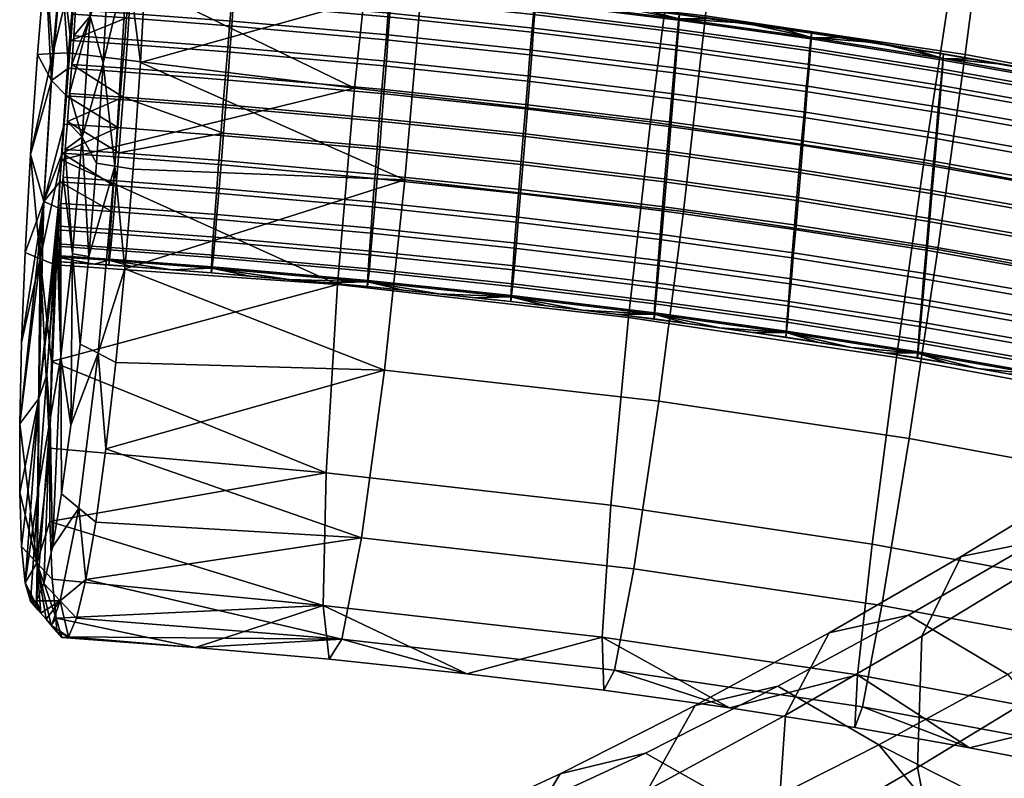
# Model space of a CAD drawing. Extents: x -475 to 520, y -69 to 100.
# Tile 30 of 256: x -314 to -285, y 7 to 29. Entities that reach past the tile are written whole.
import ezdxf

# ---------------------------------------------------------------- set-up
doc = ezdxf.new("R2010")
doc.units = 0
doc.layers.add('SC131', color=18, linetype='CONTINUOUS')

msp = doc.modelspace()

# ---------------------------------------------------------------- meshes
at = {"layer": 'SC131'}
mesh = msp.add_polyface(dxfattribs=at)
corners = [(-303.732, 27.294, 1.202), (-311.863, 31.246, 2.538), (-303.135, 32.859, 2.749), (-312.105, 28.326, 1.937), (-311.596, 33.994, 3.687), (-312.32, 25.193, 1.923), (-311.303, 36.53, 5.397), (-311.006, 38.679, 7.574), (-302.468, 37.771, 6.611), (-310.715, 40.345, 10.122), (-301.887, 40.739, 12.118), (-310.442, 41.478, 12.951), (-310.211, 42.012, 15.746), (-305.766, 41.705, 18.22), (-310.013, 42.024, 18.595), (-301.344, 39.749, 23.465), (-301.512, 41.323, 17.881), (-305.766, 41.705, 18.22), (-310.012, 42.021, 18.621), (-309.844, 41.448, 21.619), (-310.013, 42.024, 18.595), (-309.726, 40.298, 24.449), (-309.665, 38.611, 27.002), (-301.424, 35.869, 28.409), (-309.717, 33.923, 30.886), (-301.763, 30.358, 31.413), (-309.662, 36.457, 29.178), (-309.829, 31.105, 32.067), (-302.257, 24.604, 32.03), (-309.996, 28.039, 32.679), (-307.585, 26.73, 12.501), (-307.649, 25.909, 12.508), (-303.07, 25.504, 12.142), (-303.005, 26.324, 12.135), (-307.52, 27.539, 12.644), (-302.939, 27.132, 12.277), (-307.454, 28.352, 12.955), (-302.872, 27.944, 12.587), (-307.39, 29.118, 13.439), (-302.808, 28.709, 13.07), (-307.332, 29.783, 14.081), (-302.75, 29.375, 13.711), (-307.285, 30.303, 14.846), (-302.702, 29.894, 14.475), (-307.25, 30.649, 15.682), (-302.668, 30.241, 15.31), (-307.23, 30.818, 16.535), (-302.648, 30.411, 16.163), (-310.598, 26.956, 12.766), (-310.661, 26.135, 12.773), (-312.23, 26.24, 12.918), (-312.167, 27.062, 12.911), (-312.293, 25.386, 13.089), (-310.534, 27.766, 12.909), (-312.104, 27.872, 13.054), (-310.725, 25.28, 12.944), (-310.469, 28.579, 13.22), (-310.347, 30.012, 14.348), (-310.405, 29.346, 13.705), (-310.3, 30.531, 15.113), (-312.039, 28.686, 13.365), (-311.975, 29.452, 13.85), (-311.918, 30.118, 14.493), (-311.87, 30.637, 15.259), (-310.265, 30.877, 15.95), (-311.836, 30.984, 16.097), (-310.245, 31.045, 16.803), (-311.814, 31.152, 16.95), (-303.786, 30.527, 17.072), (-304.931, 30.631, 17.163), (-308.368, 30.914, 17.455), (-309.514, 31, 17.557), (-310.66, 31.081, 17.662), (-306.076, 30.73, 17.258), (-307.222, 30.825, 17.355), (-311.806, 31.157, 17.769)]
mesh.append_faces([[corners[k] for k in face] for face in [(0, 1, 2, 2), (3, 1, 0, 0), (4, 2, 1, 1), (0, 5, 3, 3), (4, 6, 2, 2), (7, 8, 6, 6), (8, 7, 9, 9), (10, 8, 9, 9), (10, 11, 12, 12), (11, 10, 9, 9), (10, 12, 13, 13), (12, 14, 13, 13), (2, 6, 8, 8), (15, 16, 17, 17), (18, 19, 17, 17), (17, 20, 18, 18), (15, 17, 19, 19), (15, 21, 22, 22), (21, 15, 19, 19), (22, 23, 15, 15), (23, 24, 25, 25), (23, 26, 24, 24), (26, 23, 22, 22), (25, 24, 27, 27), (28, 25, 29, 29), (29, 25, 27, 27), (30, 31, 32, 33), (34, 30, 33, 35), (36, 34, 35, 37), (38, 36, 37, 39), (40, 38, 39, 41), (42, 40, 41, 43), (44, 42, 43, 45), (46, 44, 45, 47), (48, 49, 31, 30), (50, 49, 51, 51), (50, 52, 49, 49), (49, 48, 51, 51), (53, 54, 51, 48), (52, 55, 49, 49), (48, 30, 34, 53), (36, 56, 53, 34), (40, 57, 58, 38), (58, 56, 36, 38), (59, 57, 40, 42), (56, 60, 54, 53), (58, 60, 56, 56), (58, 61, 60, 60), (61, 58, 57, 62), (63, 57, 59, 59), (57, 63, 62, 62), (64, 65, 63, 59), (59, 42, 44, 64), (64, 44, 46, 66), (66, 67, 65, 64), (47, 68, 69, 46), (46, 70, 71, 66), (66, 72, 67, 67), (46, 73, 74, 74), (73, 46, 69, 69), (67, 72, 75, 75), (72, 66, 71, 71), (70, 46, 74, 74)]])
mesh = msp.add_polyface(dxfattribs=at)
corners = [(-310.66, 31.081, 17.662), (-309.514, 31, 17.557), (-310.237, 30.909, 18.43), (-308.368, 30.914, 17.455), (-307.226, 30.683, 18.163), (-307.372, 28.49, 20.937), (-310.38, 28.716, 21.202), (-310.326, 29.48, 20.679), (-307.317, 29.254, 20.413), (-307.434, 27.654, 21.288), (-310.44, 27.88, 21.553), (-307.499, 26.8, 21.459), (-310.505, 27.026, 21.724), (-310.19, 41.867, 18.618), (-309.844, 41.448, 21.619), (-310.012, 42.021, 18.621), (-310.275, 39.895, 24.254), (-309.726, 40.298, 24.449), (-310.369, 41.712, 18.615), (-310.547, 41.558, 18.612), (-309.665, 38.611, 27.002), (-309.662, 36.457, 29.178), (-310.379, 30.999, 31.636), (-309.829, 31.105, 32.067), (-309.717, 33.923, 30.886), (-309.996, 28.039, 32.679), (-310.75, 25.003, 32.217), (-310.211, 24.915, 32.665), (-310.726, 41.403, 18.609), (-310.929, 40.563, 21.409), (-310.823, 39.492, 24.059), (-310.769, 37.917, 26.452), (-310.769, 35.904, 28.493), (-310.823, 33.531, 30.096), (-310.211, 42.012, 15.746), (-310.442, 41.478, 12.951), (-310.959, 41.028, 13.126), (-310.192, 41.869, 18.592), (-310.013, 42.024, 18.595), (-310.37, 41.715, 18.589), (-310.549, 41.56, 18.586), (-310.548, 41.559, 18.599), (-310.816, 41.327, 18.595), (-310.815, 41.327, 18.602), (-310.548, 41.558, 18.606), (-310.28, 41.791, 18.604), (-310.28, 41.79, 18.61), (-310.548, 41.559, 18.593), (-310.816, 41.328, 18.589), (-310.281, 41.791, 18.597), (-310.726, 41.403, 18.609), (-310.547, 41.558, 18.612), (-310.369, 41.712, 18.615), (-310.19, 41.867, 18.618), (-310.012, 42.021, 18.621), (-310.549, 41.56, 18.586), (-310.727, 41.406, 18.584), (-310.37, 41.715, 18.589), (-310.013, 42.024, 18.595), (-310.192, 41.869, 18.592)]
mesh.append_faces([[corners[k] for k in face] for face in [(0, 1, 2, 2), (2, 1, 3, 3), (3, 4, 2, 2), (5, 6, 7, 8), (9, 10, 6, 5), (9, 11, 12, 10), (13, 14, 15, 15), (16, 17, 14, 14), (13, 18, 14, 14), (16, 14, 18, 18), (19, 16, 18, 18), (16, 20, 17, 17), (16, 21, 20, 20), (16, 22, 21, 21), (23, 24, 22, 22), (25, 23, 22, 22), (24, 21, 22, 22), (26, 27, 25, 22), (28, 16, 19, 19), (16, 28, 29, 29), (30, 16, 29, 29), (31, 32, 16, 16), (31, 16, 30, 30), (33, 22, 32, 32), (22, 16, 32, 32), (34, 35, 36, 36), (34, 37, 38, 38), (34, 39, 37, 37), (36, 39, 34, 34), (39, 36, 40, 40), (41, 42, 43, 44), (45, 41, 44, 46), (47, 48, 42, 41), (49, 47, 41, 45), (43, 50, 51, 44), (44, 51, 52, 52), (46, 52, 53, 53), (54, 46, 53, 53), (44, 52, 46, 46), (45, 46, 54, 54), (47, 55, 56, 48), (55, 47, 49, 57), (58, 49, 45, 45), (49, 59, 57, 57), (49, 58, 59, 59), (54, 58, 45, 45)]])
mesh = msp.add_polyface(dxfattribs=at)
corners = [(-294.348, 31.858, 2.176), (-286.223, 30.642, 1.818), (-287.058, 25.113, 0.285), (-295.062, 26.308, 0.636), (-293.615, 36.761, 6.032), (-285.422, 35.533, 5.669), (-293.042, 39.728, 11.537), (-284.857, 38.5, 11.172), (-303.135, 32.859, 2.749), (-303.732, 27.294, 1.202), (-302.468, 37.771, 6.611), (-301.887, 40.739, 12.118), (-297.127, 40.86, 17.57), (-292.735, 40.321, 17.303), (-288.683, 39.75, 17.098), (-301.512, 41.323, 17.881), (-305.766, 41.705, 18.22), (-292.937, 34.901, 27.847), (-285.136, 33.733, 27.491), (-284.708, 37.563, 22.532), (-292.688, 38.76, 22.894), (-293.456, 29.412, 30.861), (-285.847, 28.275, 30.512), (-294.102, 23.678, 31.488), (-286.653, 22.568, 31.146), (-301.424, 35.869, 28.409), (-301.344, 39.749, 23.465), (-301.763, 30.358, 31.413), (-302.257, 24.604, 32.03), (-292.735, 40.321, 17.303), (-288.683, 39.75, 17.098), (-301.512, 41.323, 17.881), (-297.127, 40.86, 17.57), (-290.578, 26.433, 11.841), (-290.648, 25.624, 11.535), (-286.784, 25.007, 11.385), (-286.713, 25.815, 11.69), (-290.511, 27.196, 12.32), (-286.646, 26.577, 12.168), (-290.452, 27.86, 12.957), (-286.586, 27.242, 12.804), (-290.404, 28.381, 13.718), (-286.538, 27.763, 13.564), (-290.37, 28.73, 14.552), (-286.504, 28.113, 14.397), (-290.352, 28.902, 15.404), (-286.486, 28.286, 15.25), (-294.45, 26.98, 12.035), (-294.519, 26.17, 11.727), (-294.384, 27.743, 12.515), (-294.325, 28.408, 13.154), (-294.278, 28.928, 13.915), (-294.244, 29.277, 14.75), (-294.224, 29.448, 15.602), (-298.727, 26.687, 11.981), (-298.793, 25.881, 11.838), (-294.586, 25.365, 11.586), (-298.659, 27.498, 12.289), (-298.593, 28.263, 12.771), (-298.535, 28.928, 13.411), (-298.487, 29.448, 14.174), (-298.453, 29.795, 15.009), (-298.434, 29.966, 15.861), (-303.005, 26.324, 12.135), (-303.07, 25.504, 12.142), (-298.86, 25.061, 11.846), (-302.939, 27.132, 12.277), (-302.872, 27.944, 12.587), (-302.808, 28.709, 13.07), (-302.75, 29.375, 13.711), (-302.702, 29.894, 14.475), (-302.668, 30.241, 15.31), (-302.648, 30.411, 16.163), (-287.447, 28.456, 16.105), (-288.413, 28.613, 16.142), (-295.27, 29.593, 16.483), (-296.322, 29.725, 16.546), (-291.314, 29.054, 16.271), (-292.282, 29.193, 16.319), (-299.48, 30.091, 16.753), (-300.533, 30.205, 16.827), (-289.38, 28.764, 16.183), (-290.347, 28.911, 16.225), (-293.25, 29.327, 16.369), (-294.219, 29.457, 16.423), (-297.375, 29.851, 16.613), (-298.427, 29.974, 16.681), (-301.587, 30.314, 16.904), (-302.641, 30.418, 16.983), (-303.786, 30.527, 17.072)]
mesh.append_faces([[corners[k] for k in face] for face in [(0, 1, 2, 3), (4, 5, 1, 0), (6, 7, 5, 4), (8, 0, 3, 9), (10, 4, 0, 8), (11, 6, 4, 10), (6, 11, 12, 13), (6, 13, 14, 14), (11, 15, 12, 12), (16, 15, 11, 11), (17, 18, 19, 20), (21, 22, 18, 17), (23, 24, 22, 21), (25, 17, 20, 26), (27, 21, 17, 25), (28, 23, 21, 27), (29, 20, 30, 30), (31, 26, 32, 32), (32, 20, 29, 29), (32, 26, 20, 20), (20, 19, 30, 30), (33, 34, 35, 36), (37, 33, 36, 38), (39, 37, 38, 40), (41, 39, 40, 42), (43, 41, 42, 44), (45, 43, 44, 46), (47, 48, 34, 33), (49, 47, 33, 37), (50, 49, 37, 39), (51, 50, 39, 41), (52, 51, 41, 43), (53, 52, 43, 45), (54, 55, 56, 48), (57, 54, 48, 47), (58, 57, 47, 49), (59, 58, 49, 50), (60, 59, 50, 51), (61, 60, 51, 52), (62, 61, 52, 53), (63, 64, 65, 55), (66, 63, 55, 54), (67, 66, 54, 57), (68, 67, 57, 58), (69, 68, 58, 59), (70, 69, 59, 60), (71, 70, 60, 61), (72, 71, 61, 62), (46, 73, 74, 45), (53, 75, 76, 62), (45, 77, 78, 53), (62, 79, 80, 72), (45, 74, 81, 81), (45, 82, 77, 77), (82, 45, 81, 81), (53, 78, 83, 83), (53, 84, 75, 75), (84, 53, 83, 83), (62, 76, 85, 85), (62, 85, 86, 86), (72, 87, 88, 88), (87, 72, 80, 80), (79, 62, 86, 86), (89, 72, 88, 88)]])
mesh = msp.add_polyface(dxfattribs=at)
corners = [(-278.704, 29.233, 1.66), (-271.741, 27.652, 1.686), (-272.829, 22.183, 0.156), (-279.665, 23.731, 0.13), (-287.058, 25.113, 0.285), (-280.638, 18.058, 0.767), (-287.864, 19.406, 0.918), (-286.223, 30.642, 1.818), (-285.422, 35.533, 5.669), (-277.834, 34.108, 5.507), (-284.857, 38.5, 11.172), (-277.281, 37.075, 11.007), (-280.878, 38.435, 16.833), (-277.13, 37.693, 16.772), (-293.042, 39.728, 11.537), (-288.683, 39.75, 17.098), (-284.626, 39.103, 16.938), (-273.663, 36.938, 16.757), (-279.85, 21.297, 30.986), (-273.631, 19.891, 30.991), (-272.488, 25.521, 30.355), (-278.877, 26.97, 30.349), (-285.136, 33.733, 27.491), (-277.966, 32.387, 27.325), (-277.349, 36.18, 22.365), (-284.708, 37.563, 22.532), (-285.847, 28.275, 30.512), (-286.653, 22.568, 31.146), (-277.13, 37.693, 16.772), (-280.878, 38.435, 16.833), (-273.663, 36.938, 16.757), (-284.626, 39.103, 16.938), (-288.683, 39.75, 17.098), (-276.475, 22.155, 11.087), (-276.548, 21.348, 11.098), (-274.916, 20.969, 11.11), (-274.842, 21.775, 11.098), (-276.402, 22.952, 11.223), (-274.769, 22.57, 11.234), (-276.328, 23.756, 11.524), (-274.695, 23.373, 11.533), (-276.258, 24.517, 11.996), (-274.624, 24.135, 12.005), (-279.821, 22.059, 11.106), (-279.896, 21.217, 11.277), (-276.625, 20.509, 11.27), (-279.748, 22.869, 11.096), (-279.676, 23.667, 11.234), (-279.604, 24.472, 11.536), (-279.535, 25.234, 12.01), (-279.474, 25.899, 12.644), (-276.196, 25.183, 12.629), (-279.425, 26.422, 13.403), (-276.147, 25.707, 13.388), (-279.391, 26.774, 14.236), (-276.114, 26.06, 14.222), (-279.374, 26.948, 15.089), (-276.097, 26.234, 15.076), (-283.367, 22.759, 11.159), (-283.441, 21.914, 11.33), (-283.296, 23.571, 11.149), (-283.225, 24.371, 11.288), (-283.154, 25.178, 11.592), (-283.085, 25.94, 12.068), (-283.025, 26.605, 12.703), (-282.977, 27.127, 13.462), (-282.943, 27.477, 14.296), (-282.925, 27.651, 15.148), (-286.996, 22.544, 11.425), (-287.066, 21.713, 11.775), (-283.513, 21.085, 11.679), (-286.923, 23.391, 11.254), (-286.853, 24.205, 11.245), (-286.784, 25.007, 11.385), (-286.713, 25.815, 11.69), (-286.646, 26.577, 12.168), (-286.586, 27.242, 12.804), (-286.538, 27.763, 13.564), (-286.504, 28.113, 14.397), (-286.486, 28.286, 15.25), (-280.258, 27.141, 15.922), (-281.146, 27.318, 15.935), (-276.914, 26.429, 15.898), (-277.732, 26.61, 15.9), (-283.811, 27.826, 15.991), (-284.701, 27.986, 16.015), (-275.278, 26.057, 15.901), (-276.096, 26.245, 15.898), (-278.552, 26.786, 15.904), (-279.372, 26.958, 15.911), (-282.034, 27.492, 15.951), (-282.922, 27.661, 15.97), (-285.591, 28.143, 16.042), (-286.482, 28.296, 16.071), (-287.447, 28.456, 16.105)]
mesh.append_faces([[corners[k] for k in face] for face in [(0, 1, 2, 3), (4, 3, 5, 6), (7, 0, 3, 4), (8, 9, 0, 7), (10, 11, 9, 8), (11, 10, 12, 13), (10, 14, 15, 16), (11, 13, 17, 17), (10, 16, 12, 12), (18, 19, 20, 21), (22, 23, 24, 25), (26, 21, 23, 22), (27, 18, 21, 26), (24, 28, 29, 29), (24, 30, 28, 28), (25, 31, 32, 32), (25, 24, 29, 29), (29, 31, 25, 25), (33, 34, 35, 36), (37, 33, 36, 38), (39, 37, 38, 40), (41, 39, 40, 42), (43, 44, 45, 34), (46, 43, 34, 33), (47, 46, 33, 37), (48, 47, 37, 39), (49, 48, 39, 41), (50, 49, 41, 51), (52, 50, 51, 53), (54, 52, 53, 55), (56, 54, 55, 57), (58, 59, 44, 43), (60, 58, 43, 46), (61, 60, 46, 47), (62, 61, 47, 48), (63, 62, 48, 49), (64, 63, 49, 50), (65, 64, 50, 52), (66, 65, 52, 54), (67, 66, 54, 56), (68, 69, 70, 59), (71, 68, 59, 58), (72, 71, 58, 60), (73, 72, 60, 61), (74, 73, 61, 62), (75, 74, 62, 63), (76, 75, 63, 64), (77, 76, 64, 65), (78, 77, 65, 66), (79, 78, 66, 67), (56, 80, 81, 67), (57, 82, 83, 56), (67, 84, 85, 79), (57, 86, 87, 87), (82, 57, 87, 87), (56, 88, 89, 89), (80, 56, 89, 89), (88, 56, 83, 83), (67, 90, 91, 91), (67, 91, 84, 84), (79, 85, 92, 92), (79, 93, 94, 94), (93, 79, 92, 92), (90, 67, 81, 81)]])
mesh = msp.add_polyface(dxfattribs=at)
corners = [(-310.66, 31.081, 17.662), (-311.809, 31.014, 18.576), (-311.806, 31.157, 17.769), (-310.237, 30.909, 18.43), (-310.283, 30.12, 20.01), (-311.854, 30.225, 20.155), (-311.825, 30.706, 19.388), (-310.253, 30.601, 19.242), (-310.326, 29.48, 20.679), (-311.896, 29.586, 20.824), (-310.38, 28.716, 21.202), (-311.949, 28.822, 21.347), (-310.44, 27.88, 21.553), (-312.01, 27.986, 21.697), (-310.505, 27.026, 21.724), (-310.631, 25.394, 21.587), (-312.136, 26.31, 21.876), (-312.073, 27.132, 21.869), (-311.087, 28.02, 31.78), (-310.929, 30.893, 31.205), (-311.471, 29.396, 26.465), (-310.823, 33.531, 30.096), (-310.769, 35.904, 28.493), (-311.7, 25.86, 26.837), (-311.328, 35.162, 21.605), (-311.896, 29.586, 20.824), (-311.949, 28.822, 21.347), (-311.809, 31.014, 18.576), (-311.565, 34.47, 18.047), (-311.806, 31.157, 17.769), (-311.825, 30.706, 19.388), (-311.854, 30.225, 20.155), (-312.01, 27.986, 21.697), (-312.073, 27.132, 21.869), (-312.136, 26.31, 21.876), (-311.288, 25.092, 31.768), (-312.832, 23.976, 8.321), (-312.23, 26.24, 12.918), (-312.167, 27.062, 12.911), (-312.603, 27.511, 7.949), (-312.104, 27.872, 13.054), (-313.015, 28.28, 3.02), (-313.216, 25.353, 3.007), (-312.542, 33.574, 4.653), (-312.79, 31.007, 3.581), (-312.311, 30.931, 8.905), (-312.039, 28.686, 13.365), (-311.975, 29.452, 13.85), (-311.97, 33.948, 11.278), (-311.918, 30.118, 14.493), (-311.87, 30.637, 15.259), (-311.66, 35.769, 14.657), (-311.836, 30.984, 16.097), (-311.565, 34.47, 18.047), (-311.814, 31.152, 16.95), (-311.806, 31.157, 17.769), (-310.379, 30.999, 31.636), (-310.823, 33.531, 30.096), (-310.929, 30.893, 31.205), (-311.087, 28.02, 31.78), (-310.75, 25.003, 32.217), (-313.216, 25.353, 3.007), (-313.015, 28.28, 3.02), (-312.56, 28.303, 2.478), (-312.069, 33.784, 4.17), (-311.863, 31.246, 2.538), (-312.79, 31.007, 3.581), (-312.542, 33.574, 4.653), (-312.105, 28.326, 1.937)]
mesh.append_faces([[corners[k] for k in face] for face in [(0, 1, 2, 2), (3, 1, 0, 0), (4, 5, 6, 7), (5, 4, 8, 9), (9, 8, 10, 11), (12, 13, 11, 10), (7, 6, 1, 3), (13, 12, 14, 14), (15, 16, 14, 14), (17, 14, 16, 16), (14, 17, 13, 13), (18, 19, 20, 20), (21, 22, 20, 20), (19, 21, 20, 20), (20, 23, 18, 18), (24, 25, 26, 20), (27, 28, 29, 29), (30, 24, 27, 27), (24, 30, 31, 31), (25, 24, 31, 31), (26, 32, 20, 20), (33, 20, 32, 32), (23, 33, 34, 34), (33, 23, 20, 20), (23, 35, 18, 18), (36, 37, 38, 39), (38, 40, 39, 39), (39, 41, 42, 42), (43, 44, 45, 45), (45, 44, 39, 39), (45, 40, 46, 46), (45, 39, 40, 40), (45, 46, 47, 48), (48, 47, 49, 49), (49, 50, 48, 48), (51, 50, 52, 52), (53, 54, 55, 55), (44, 41, 39, 39), (56, 57, 58, 58), (59, 56, 58, 58), (56, 59, 60, 60), (61, 62, 63, 63), (63, 64, 65, 65), (63, 66, 67, 64), (68, 63, 65, 65), (62, 66, 63, 63)]])
mesh = msp.add_polyface(dxfattribs=at)
corners = [(-294.246, 29.009, 18.047), (-294.225, 29.316, 17.232), (-290.354, 28.771, 17.035), (-290.376, 28.465, 17.85), (-294.281, 28.529, 18.816), (-290.413, 27.985, 18.62), (-294.33, 27.89, 19.486), (-290.464, 27.346, 19.289), (-294.39, 27.127, 20.01), (-290.525, 26.585, 19.813), (-294.457, 26.293, 20.361), (-290.594, 25.752, 20.162), (-298.452, 29.526, 18.305), (-298.433, 29.833, 17.49), (-298.486, 29.045, 19.074), (-298.533, 28.405, 19.744), (-298.591, 27.642, 20.268), (-298.656, 26.806, 20.619), (-298.725, 25.954, 20.79), (-294.527, 25.442, 20.532), (-302.664, 29.969, 18.606), (-302.646, 30.277, 17.791), (-302.696, 29.489, 19.374), (-302.741, 28.849, 20.044), (-302.798, 28.085, 20.568), (-302.861, 27.249, 20.919), (-302.928, 26.395, 21.09), (-307.243, 30.375, 18.976), (-307.226, 30.683, 18.163), (-307.273, 29.894, 19.744), (-307.317, 29.254, 20.413), (-307.372, 28.49, 20.937), (-307.434, 27.654, 21.288), (-307.499, 26.8, 21.459), (-307.563, 25.978, 21.466), (-302.993, 25.575, 21.097), (-294.219, 29.457, 16.423), (-293.25, 29.327, 16.369), (-296.322, 29.725, 16.546), (-295.27, 29.593, 16.483), (-292.282, 29.193, 16.319), (-298.427, 29.974, 16.681), (-297.375, 29.851, 16.613), (-299.48, 30.091, 16.753), (-301.587, 30.314, 16.904), (-300.533, 30.205, 16.827), (-303.786, 30.527, 17.072), (-302.641, 30.418, 16.983), (-306.076, 30.73, 17.258), (-304.931, 30.631, 17.163), (-308.368, 30.914, 17.455), (-307.222, 30.825, 17.355), (-310.237, 30.909, 18.43), (-310.253, 30.601, 19.242), (-310.283, 30.12, 20.01), (-310.326, 29.48, 20.679), (-310.505, 27.026, 21.724)]
mesh.append_faces([[corners[k] for k in face] for face in [(0, 1, 2, 3), (4, 0, 3, 5), (6, 4, 5, 7), (8, 6, 7, 9), (10, 8, 9, 11), (12, 13, 1, 0), (14, 12, 0, 4), (15, 14, 4, 6), (16, 15, 6, 8), (17, 16, 8, 10), (18, 17, 10, 19), (20, 21, 13, 12), (22, 20, 12, 14), (23, 22, 14, 15), (24, 23, 15, 16), (25, 24, 16, 17), (26, 25, 17, 18), (27, 28, 21, 20), (29, 27, 20, 22), (30, 29, 22, 23), (31, 30, 23, 24), (32, 31, 24, 25), (33, 32, 25, 26), (34, 33, 26, 35), (36, 37, 1, 1), (38, 39, 1, 1), (39, 36, 1, 1), (37, 40, 1, 1), (41, 42, 13, 13), (43, 41, 13, 13), (44, 45, 21, 21), (46, 47, 21, 21), (47, 44, 21, 21), (45, 43, 13, 13), (48, 49, 28, 28), (50, 51, 28, 28), (51, 48, 28, 28), (21, 49, 46, 46), (13, 42, 38, 38), (40, 2, 1, 1), (45, 13, 21, 21), (52, 28, 27, 53), (49, 21, 28, 28), (13, 38, 1, 1), (29, 54, 53, 27), (54, 29, 30, 55), (34, 56, 33, 33)]])
mesh = msp.add_polyface(dxfattribs=at)
corners = [(-286.514, 27.85, 17.696), (-286.491, 28.156, 16.881), (-282.932, 27.521, 16.78), (-282.957, 27.215, 17.595), (-286.552, 27.37, 18.465), (-282.997, 26.737, 18.363), (-286.605, 26.733, 19.134), (-283.052, 26.1, 19.031), (-286.669, 25.972, 19.657), (-283.117, 25.341, 19.553), (-286.739, 25.141, 20.006), (-283.189, 24.512, 19.902), (-286.812, 24.294, 20.177), (-283.263, 23.667, 20.073), (-286.882, 23.479, 20.186), (-283.334, 22.855, 20.082), (-286.951, 22.677, 20.046), (-283.405, 22.055, 19.943), (-287.022, 21.87, 19.741), (-283.477, 21.249, 19.64), (-287.09, 21.108, 19.263), (-283.545, 20.487, 19.164), (-287.149, 20.443, 18.627), (-283.605, 19.822, 18.529), (-287.197, 19.922, 17.867), (-283.654, 19.3, 17.769), (-287.231, 19.572, 17.033), (-283.687, 18.949, 16.936), (-287.249, 19.399, 16.181), (-283.705, 18.776, 16.083), (-290.376, 28.465, 17.85), (-290.354, 28.771, 17.035), (-290.413, 27.985, 18.62), (-290.464, 27.346, 19.289), (-290.525, 26.585, 19.813), (-290.594, 25.752, 20.162), (-290.665, 24.902, 20.334), (-290.734, 24.086, 20.342), (-290.803, 23.282, 20.201), (-290.873, 22.473, 19.894), (-290.939, 21.71, 19.415), (-290.999, 21.046, 18.778), (-291.046, 20.525, 18.017), (-291.08, 20.176, 17.183), (-291.099, 20.004, 16.331), (-286.482, 28.296, 16.071), (-285.591, 28.143, 16.042), (-288.413, 28.613, 16.142), (-287.447, 28.456, 16.105), (-284.701, 27.986, 16.015), (-290.347, 28.911, 16.225), (-289.38, 28.764, 16.183), (-292.282, 29.193, 16.319), (-291.314, 29.054, 16.271), (-288.215, 19.548, 15.394), (-289.177, 19.701, 15.43), (-284.593, 18.928, 15.283), (-285.479, 19.086, 15.306), (-283.708, 18.766, 15.262), (-286.366, 19.24, 15.332), (-287.253, 19.39, 15.36), (-290.14, 19.85, 15.469), (-291.104, 19.995, 15.51)]
mesh.append_faces([[corners[k] for k in face] for face in [(0, 1, 2, 3), (4, 0, 3, 5), (6, 4, 5, 7), (8, 6, 7, 9), (10, 8, 9, 11), (12, 10, 11, 13), (14, 12, 13, 15), (16, 14, 15, 17), (18, 16, 17, 19), (20, 18, 19, 21), (22, 20, 21, 23), (24, 22, 23, 25), (26, 24, 25, 27), (28, 26, 27, 29), (30, 31, 1, 0), (32, 30, 0, 4), (33, 32, 4, 6), (34, 33, 6, 8), (35, 34, 8, 10), (36, 35, 10, 12), (37, 36, 12, 14), (38, 37, 14, 16), (39, 38, 16, 18), (40, 39, 18, 20), (41, 40, 20, 22), (42, 41, 22, 24), (43, 42, 24, 26), (44, 43, 26, 28), (45, 46, 1, 1), (47, 48, 1, 1), (48, 45, 1, 1), (46, 49, 1, 1), (50, 51, 31, 31), (52, 53, 31, 31), (53, 50, 31, 31), (51, 47, 31, 31), (49, 2, 1, 1), (31, 47, 1, 1), (28, 54, 55, 44), (29, 56, 57, 28), (29, 58, 56, 56), (28, 57, 59, 59), (28, 60, 54, 54), (60, 28, 59, 59), (44, 55, 61, 61), (62, 44, 61, 61)]])
mesh = msp.add_polyface(dxfattribs=at)
corners = [(-312.643, 17.602, 20.13), (-312.827, 12.791, 21.482), (-312.575, 13.853, 24.125), (-313.221, 12.274, 16.182), (-313.039, 12.286, 18.857), (-312.979, 15.588, 16.461), (-312.333, 19.424, 23.508), (-312.307, 15.414, 26.506), (-312.328, 23.919, 20.936), (-312.385, 23.254, 20.293), (-312.433, 22.734, 19.527), (-312.468, 22.388, 18.689), (-312.738, 18.901, 16.739), (-312.489, 22.22, 17.837), (-312.497, 22.215, 17.017), (-312.975, 18.21, 13.181), (-313.375, 12.81, 13.362), (-312.979, 15.588, 16.461), (-313.48, 13.879, 10.723), (-312.738, 18.901, 16.739), (-312.832, 23.976, 8.321), (-313.48, 19.843, 4.689), (-313.534, 17.47, 6.291), (-313.374, 22.481, 3.581), (-313.534, 15.456, 8.33), (-313.216, 25.353, 3.007), (-312.497, 22.215, 17.017), (-312.494, 22.358, 16.21), (-312.478, 22.666, 15.398), (-312.449, 23.146, 14.631), (-312.407, 23.786, 13.962), (-312.354, 24.549, 13.439), (-312.293, 25.386, 13.089), (-312.603, 27.511, 7.949), (-312.23, 26.24, 12.918), (-311.807, 14.999, 26.781), (-312.307, 15.414, 26.506), (-312.575, 13.853, 24.125), (-312.654, 16.756, 5.446), (-312.65, 14.604, 7.631), (-313.034, 13.4, 10.459), (-312.488, 22.117, 2.54), (-312.599, 19.294, 3.728), (-312.931, 22.299, 3.06), (-312.32, 25.193, 1.923), (-312.56, 28.303, 2.478), (-312.105, 28.326, 1.937), (-313.48, 13.879, 10.723), (-313.534, 15.456, 8.33), (-313.534, 17.47, 6.291), (-313.48, 19.843, 4.689), (-313.374, 22.481, 3.581), (-313.216, 25.353, 3.007)]
mesh.append_faces([[corners[k] for k in face] for face in [(0, 1, 2, 2), (3, 4, 5, 5), (6, 2, 7, 7), (0, 5, 4, 4), (6, 8, 9, 9), (9, 10, 6, 6), (0, 10, 11, 11), (6, 10, 0, 0), (5, 0, 12, 12), (12, 0, 13, 13), (0, 11, 13, 13), (12, 13, 14, 14), (0, 2, 6, 6), (15, 16, 17, 17), (18, 16, 15, 15), (19, 15, 17, 17), (20, 21, 22, 22), (20, 22, 15, 15), (21, 20, 23, 23), (22, 24, 15, 15), (15, 24, 18, 18), (25, 23, 20, 20), (26, 27, 19, 19), (27, 15, 19, 19), (28, 15, 27, 27), (15, 29, 30, 30), (28, 29, 15, 15), (20, 31, 32, 32), (30, 31, 20, 20), (25, 20, 33, 33), (20, 32, 34, 34), (20, 15, 30, 30), (35, 36, 37, 37), (38, 39, 40, 40), (41, 42, 43, 43), (44, 41, 43, 43), (42, 38, 43, 43), (45, 46, 44, 43), (47, 48, 40, 40), (48, 49, 40, 40), (40, 43, 38, 38), (50, 43, 49, 49), (43, 50, 51, 51), (52, 43, 51, 51), (43, 52, 45, 45), (40, 49, 43, 43)]])
mesh = msp.add_polyface(dxfattribs=at)
corners = [(-308.383, 10.923, 15.662), (-304.644, 12.149, 9.766), (-304.477, 10.575, 15.351), (-312.302, 11.216, 16.007), (-312.47, 11.782, 13.018), (-300.443, 10.153, 15.065), (-312.588, 12.921, 10.194), (-304.564, 16.029, 4.822), (-312.65, 14.604, 7.631), (-312.599, 19.294, 3.728), (-304.226, 21.54, 1.818), (-312.32, 25.193, 1.923), (-303.732, 27.294, 1.202), (-312.654, 16.756, 5.446), (-312.488, 22.117, 2.54), (-310.452, 22.004, 32.067), (-302.854, 19.039, 30.482), (-302.257, 24.604, 32.03), (-310.719, 19.263, 30.924), (-311.01, 16.731, 29.223), (-310.211, 24.915, 32.665), (-311.307, 14.584, 27.056), (-311.597, 12.914, 24.516), (-303.521, 14.127, 26.62), (-309.996, 28.039, 32.679), (-304.101, 11.159, 21.113), (-312.101, 11.231, 18.892), (-311.87, 11.775, 21.696), (-308.383, 10.923, 15.662), (-312.3, 11.214, 16.034), (-304.477, 10.575, 15.351), (-300.443, 10.153, 15.065), (-312.302, 11.216, 16.007), (-303.335, 21.93, 14.626), (-303.353, 21.622, 15.44), (-299.151, 21.183, 15.145), (-299.132, 21.49, 14.331), (-307.905, 22.334, 14.991), (-307.922, 22.026, 15.804), (-307.874, 22.814, 14.223), (-303.303, 22.411, 13.857), (-307.83, 23.454, 13.554), (-303.257, 23.05, 13.188), (-307.776, 24.218, 13.03), (-303.201, 23.814, 12.663), (-307.714, 25.055, 12.679), (-303.137, 24.65, 12.313), (-307.649, 25.909, 12.508), (-303.07, 25.504, 12.142), (-302.307, 21.377, 16.171), (-301.257, 21.27, 16.096), (-304.499, 21.589, 16.335), (-303.357, 21.481, 16.249), (-306.783, 21.79, 16.517), (-305.641, 21.692, 16.425), (-309.068, 21.973, 16.71), (-307.925, 21.884, 16.612), (-311.354, 22.138, 16.912), (-310.211, 22.058, 16.81), (-310.928, 22.252, 16.067), (-312.494, 22.358, 16.21), (-312.497, 22.215, 17.017), (-310.912, 22.56, 15.254), (-312.478, 22.666, 15.398), (-310.883, 23.041, 14.487), (-310.84, 23.68, 13.818), (-312.449, 23.146, 14.631), (-312.407, 23.786, 13.962), (-310.786, 24.444, 13.294), (-310.725, 25.28, 12.944), (-310.661, 26.135, 12.773), (-312.293, 25.386, 13.089), (-312.354, 24.549, 13.439)]
mesh.append_faces([[corners[k] for k in face] for face in [(0, 1, 2, 2), (0, 3, 4, 4), (1, 5, 2, 2), (1, 0, 4, 4), (4, 6, 1, 1), (7, 1, 8, 8), (7, 9, 10, 10), (11, 12, 10, 10), (8, 1, 6, 6), (13, 9, 7, 7), (9, 14, 10, 10), (11, 10, 14, 14), (8, 13, 7, 7), (15, 16, 17, 17), (18, 19, 16, 16), (20, 15, 17, 17), (18, 16, 15, 15), (21, 22, 23, 23), (23, 19, 21, 21), (23, 16, 19, 19), (24, 20, 17, 17), (22, 25, 23, 23), (26, 25, 27, 27), (22, 27, 25, 25), (28, 25, 26, 26), (29, 28, 26, 26), (25, 30, 31, 31), (29, 32, 28, 28), (28, 30, 25, 25), (33, 34, 35, 36), (37, 38, 34, 33), (39, 37, 33, 40), (41, 39, 40, 42), (43, 41, 42, 44), (45, 43, 44, 46), (47, 45, 46, 48), (49, 50, 34, 34), (51, 52, 34, 34), (52, 49, 34, 34), (53, 54, 38, 38), (55, 56, 38, 38), (56, 53, 38, 38), (57, 58, 59, 59), (57, 60, 61, 61), (59, 58, 55, 55), (34, 54, 51, 51), (57, 59, 60, 60), (50, 35, 34, 34), (38, 54, 34, 34), (37, 62, 59, 38), (62, 63, 60, 59), (59, 55, 38, 38), (62, 37, 39, 64), (64, 39, 41, 65), (64, 66, 63, 62), (66, 64, 65, 67), (41, 43, 68, 65), (69, 68, 43, 45), (70, 69, 45, 47), (68, 69, 71, 71), (65, 68, 72, 72), (72, 67, 65, 65), (72, 68, 71, 71)]])
mesh = msp.add_polyface(dxfattribs=at)
corners = [(-310.631, 25.394, 21.587), (-310.505, 27.026, 21.724), (-307.563, 25.978, 21.466), (-307.693, 24.356, 21.012), (-310.697, 24.581, 21.276), (-307.627, 25.169, 21.323), (-307.758, 23.59, 20.528), (-310.761, 23.814, 20.792), (-312.199, 25.5, 21.732), (-312.136, 26.31, 21.876), (-312.265, 24.686, 21.421), (-312.328, 23.919, 20.936), (-310.818, 23.149, 20.149), (-312.385, 23.254, 20.293), (-307.815, 22.925, 19.886), (-307.863, 22.405, 19.121), (-310.866, 22.629, 19.383), (-312.433, 22.734, 19.527), (-307.897, 22.059, 18.285), (-310.9, 22.283, 18.546), (-307.918, 21.89, 17.432), (-310.921, 22.115, 17.694), (-312.468, 22.388, 18.689), (-312.489, 22.22, 17.837), (-309.068, 21.973, 16.71), (-310.211, 22.058, 16.81), (-311.354, 22.138, 16.912), (-306.783, 21.79, 16.517), (-307.925, 21.884, 16.612), (-312.497, 22.215, 17.017), (-312.136, 26.31, 21.876), (-312.199, 25.5, 21.732), (-311.7, 25.86, 26.837), (-311.513, 22.364, 31.207), (-311.992, 22.441, 25.881), (-311.761, 19.796, 30.135), (-312.032, 17.424, 28.538), (-312.333, 19.424, 23.508), (-312.307, 15.414, 26.506), (-312.265, 24.686, 21.421), (-312.328, 23.919, 20.936), (-311.288, 25.092, 31.768), (-311.087, 28.02, 31.78), (-311.288, 25.092, 31.768), (-310.75, 25.003, 32.217), (-311.24, 19.53, 30.53), (-310.719, 19.263, 30.924), (-310.452, 22.004, 32.067), (-311.01, 16.731, 29.223), (-311.807, 14.999, 26.781), (-311.307, 14.584, 27.056), (-311.513, 22.364, 31.207), (-311.761, 19.796, 30.135), (-310.211, 24.915, 32.665), (-311.87, 11.775, 21.696), (-311.597, 12.914, 24.516), (-312.348, 12.283, 21.589), (-312.101, 11.231, 18.892), (-312.454, 11.391, 16.058), (-312.3, 11.214, 16.034), (-312.032, 17.424, 28.538), (-312.307, 15.414, 26.506)]
mesh.append_faces([[corners[k] for k in face] for face in [(0, 1, 2, 2), (3, 4, 0, 5), (6, 7, 4, 3), (0, 2, 5, 5), (0, 8, 9, 9), (4, 10, 8, 0), (10, 4, 7, 11), (11, 7, 12, 13), (7, 6, 14, 12), (15, 16, 12, 14), (13, 12, 16, 17), (16, 15, 18, 19), (19, 18, 20, 21), (19, 22, 17, 16), (21, 23, 22, 19), (20, 24, 25, 21), (21, 26, 23, 23), (20, 27, 28, 28), (23, 26, 29, 29), (26, 21, 25, 25), (24, 20, 28, 28), (30, 31, 32, 32), (33, 34, 35, 35), (36, 35, 34, 34), (36, 34, 37, 37), (33, 32, 34, 34), (32, 31, 34, 34), (37, 38, 36, 36), (31, 39, 34, 34), (34, 39, 40, 37), (33, 41, 32, 32), (42, 43, 44, 44), (45, 46, 47, 47), (45, 48, 46, 46), (44, 45, 47, 47), (49, 50, 48, 45), (44, 51, 52, 45), (53, 44, 47, 47), (54, 55, 56, 56), (57, 54, 56, 56), (57, 58, 59, 59), (55, 50, 49, 49), (45, 60, 61, 49), (52, 60, 45, 45), (56, 55, 49, 49), (43, 51, 44, 44)]])
mesh = msp.add_polyface(dxfattribs=at)
corners = [(-296.227, 15.085, 4.277), (-288.575, 13.948, 3.94), (-289.003, 10.118, 8.898), (-296.475, 11.226, 9.23), (-295.707, 20.574, 1.263), (-287.864, 19.406, 0.918), (-295.062, 26.308, 0.636), (-287.058, 25.113, 0.285), (-304.564, 16.029, 4.822), (-304.644, 12.149, 9.766), (-304.226, 21.54, 1.818), (-303.732, 27.294, 1.202), (-289.085, 8.578, 14.492), (-292.747, 9.154, 14.636), (-300.443, 10.153, 15.065), (-296.428, 9.666, 14.821), (-294.815, 18.128, 29.948), (-287.488, 17.039, 29.612), (-286.653, 22.568, 31.146), (-294.102, 23.678, 31.488), (-295.548, 13.225, 26.092), (-288.289, 12.148, 25.762), (-296.122, 10.258, 20.587), (-288.854, 9.181, 20.258), (-302.854, 19.039, 30.482), (-302.257, 24.604, 32.03), (-303.521, 14.127, 26.62), (-304.101, 11.159, 21.113), (-292.747, 9.154, 14.636), (-289.085, 8.578, 14.492), (-300.443, 10.153, 15.065), (-296.428, 9.666, 14.821), (-291.074, 20.442, 13.886), (-291.096, 20.135, 14.701), (-287.244, 19.53, 14.551), (-287.221, 19.836, 13.735), (-291.037, 20.922, 13.116), (-287.183, 20.315, 12.966), (-290.987, 21.56, 12.447), (-287.13, 20.953, 12.297), (-290.925, 22.322, 11.923), (-287.066, 21.713, 11.775), (-290.856, 23.155, 11.573), (-286.996, 22.544, 11.425), (-290.785, 24.004, 11.402), (-286.923, 23.391, 11.254), (-290.716, 24.82, 11.394), (-286.853, 24.205, 11.245), (-290.648, 25.624, 11.535), (-286.784, 25.007, 11.385), (-294.935, 20.979, 14.078), (-294.955, 20.672, 14.893), (-294.9, 21.459, 13.308), (-294.851, 22.099, 12.639), (-294.791, 22.861, 12.115), (-294.724, 23.696, 11.764), (-294.654, 24.547, 11.593), (-294.586, 25.365, 11.586), (-294.519, 26.17, 11.727), (-299.132, 21.49, 14.331), (-299.151, 21.183, 15.145), (-299.098, 21.97, 13.562), (-299.051, 22.61, 12.892), (-298.993, 23.373, 12.368), (-298.928, 24.209, 12.017), (-298.86, 25.061, 11.846), (-298.793, 25.881, 11.838), (-303.303, 22.411, 13.857), (-303.335, 21.93, 14.626), (-303.257, 23.05, 13.188), (-303.201, 23.814, 12.663), (-303.137, 24.65, 12.313), (-303.07, 25.504, 12.142), (-289.177, 19.701, 15.43), (-288.215, 19.548, 15.394), (-291.104, 19.995, 15.51), (-290.14, 19.85, 15.469), (-293.032, 20.272, 15.601), (-292.068, 20.136, 15.554), (-294.962, 20.532, 15.702), (-293.997, 20.404, 15.65), (-297.059, 20.796, 15.823), (-296.01, 20.666, 15.761), (-299.157, 21.042, 15.954), (-298.108, 20.921, 15.887), (-300.207, 21.158, 16.024), (-301.257, 21.27, 16.096)]
mesh.append_faces([[corners[k] for k in face] for face in [(0, 1, 2, 3), (4, 5, 1, 0), (6, 7, 5, 4), (8, 0, 3, 9), (10, 4, 0, 8), (11, 6, 4, 10), (2, 12, 13, 13), (14, 3, 15, 15), (3, 13, 15, 15), (13, 3, 2, 2), (9, 3, 14, 14), (16, 17, 18, 19), (20, 21, 17, 16), (22, 23, 21, 20), (24, 16, 19, 25), (26, 20, 16, 24), (27, 22, 20, 26), (23, 22, 28, 29), (22, 27, 30, 31), (22, 31, 28, 28), (32, 33, 34, 35), (36, 32, 35, 37), (38, 36, 37, 39), (40, 38, 39, 41), (42, 40, 41, 43), (44, 42, 43, 45), (46, 44, 45, 47), (48, 46, 47, 49), (50, 51, 33, 32), (52, 50, 32, 36), (53, 52, 36, 38), (54, 53, 38, 40), (55, 54, 40, 42), (56, 55, 42, 44), (57, 56, 44, 46), (58, 57, 46, 48), (59, 60, 51, 50), (61, 59, 50, 52), (62, 61, 52, 53), (63, 62, 53, 54), (64, 63, 54, 55), (65, 64, 55, 56), (66, 65, 56, 57), (67, 68, 59, 61), (69, 67, 61, 62), (70, 69, 62, 63), (71, 70, 63, 64), (72, 71, 64, 65), (73, 74, 34, 34), (75, 76, 33, 33), (77, 78, 33, 33), (78, 75, 33, 33), (79, 80, 51, 51), (81, 82, 51, 51), (82, 79, 51, 51), (80, 77, 51, 51), (76, 73, 33, 33), (83, 84, 60, 60), (85, 83, 60, 60), (86, 85, 60, 60), (60, 84, 81, 81), (77, 33, 51, 51), (60, 81, 51, 51), (33, 73, 34, 34)]])
mesh = msp.add_polyface(dxfattribs=at)
corners = [(-294.527, 25.442, 20.532), (-294.457, 26.293, 20.361), (-290.594, 25.752, 20.162), (-290.665, 24.902, 20.334), (-294.595, 24.624, 20.539), (-290.734, 24.086, 20.342), (-294.662, 23.818, 20.398), (-290.803, 23.282, 20.201), (-294.731, 23.009, 20.09), (-290.873, 22.473, 19.894), (-294.797, 22.245, 19.61), (-290.939, 21.71, 19.415), (-294.856, 21.58, 18.971), (-290.999, 21.046, 18.778), (-294.903, 21.06, 18.209), (-291.046, 20.525, 18.017), (-294.937, 20.712, 17.375), (-291.08, 20.176, 17.183), (-294.956, 20.54, 16.523), (-291.099, 20.004, 16.331), (-298.791, 25.135, 20.797), (-298.725, 25.954, 20.79), (-298.858, 24.328, 20.655), (-298.926, 23.517, 20.346), (-298.991, 22.752, 19.865), (-299.049, 22.088, 19.225), (-299.097, 21.568, 18.462), (-299.131, 21.22, 17.627), (-299.151, 21.05, 16.775), (-302.993, 25.575, 21.097), (-302.928, 26.395, 21.09), (-303.059, 24.767, 20.954), (-303.126, 23.955, 20.645), (-303.191, 23.19, 20.162), (-303.249, 22.524, 19.521), (-303.296, 22.005, 18.757), (-303.33, 21.658, 17.921), (-303.35, 21.488, 17.069), (-307.627, 25.169, 21.323), (-307.563, 25.978, 21.466), (-307.693, 24.356, 21.012), (-307.758, 23.59, 20.528), (-307.815, 22.925, 19.886), (-307.863, 22.405, 19.121), (-307.897, 22.059, 18.285), (-307.918, 21.89, 17.432), (-296.01, 20.666, 15.761), (-297.059, 20.796, 15.823), (-293.032, 20.272, 15.601), (-293.997, 20.404, 15.65), (-304.499, 21.589, 16.335), (-305.641, 21.692, 16.425), (-300.207, 21.158, 16.024), (-301.257, 21.27, 16.096), (-291.104, 19.995, 15.51), (-292.068, 20.136, 15.554), (-294.962, 20.532, 15.702), (-298.108, 20.921, 15.887), (-299.157, 21.042, 15.954), (-302.307, 21.377, 16.171), (-303.357, 21.481, 16.249), (-306.783, 21.79, 16.517)]
mesh.append_faces([[corners[k] for k in face] for face in [(0, 1, 2, 3), (4, 0, 3, 5), (6, 4, 5, 7), (8, 6, 7, 9), (10, 8, 9, 11), (12, 10, 11, 13), (14, 12, 13, 15), (16, 14, 15, 17), (18, 16, 17, 19), (20, 21, 0, 4), (22, 20, 4, 6), (23, 22, 6, 8), (24, 23, 8, 10), (25, 24, 10, 12), (26, 25, 12, 14), (27, 26, 14, 16), (28, 27, 16, 18), (29, 30, 21, 20), (31, 29, 20, 22), (32, 31, 22, 23), (33, 32, 23, 24), (34, 33, 24, 25), (35, 34, 25, 26), (36, 35, 26, 27), (37, 36, 27, 28), (38, 39, 29, 31), (40, 38, 31, 32), (41, 40, 32, 33), (42, 41, 33, 34), (43, 42, 34, 35), (44, 43, 35, 36), (45, 44, 36, 37), (18, 46, 47, 28), (19, 48, 49, 18), (37, 50, 51, 45), (28, 52, 53, 37), (19, 54, 55, 55), (18, 56, 46, 46), (56, 18, 49, 49), (48, 19, 55, 55), (28, 47, 57, 57), (28, 57, 58, 58), (37, 59, 60, 60), (59, 37, 53, 53), (52, 28, 58, 58), (61, 45, 51, 51), (50, 37, 60, 60)]])
mesh = msp.add_polyface(dxfattribs=at)
corners = [(-281.549, 12.642, 3.791), (-275.089, 11.186, 3.814), (-275.9, 7.44, 8.77), (-282.166, 8.849, 8.751), (-280.638, 18.058, 0.767), (-273.972, 16.553, 0.792), (-279.665, 23.731, 0.13), (-272.829, 22.183, 0.156), (-288.575, 13.948, 3.94), (-289.003, 10.118, 8.898), (-287.864, 19.406, 0.918), (-276.261, 5.96, 14.36), (-279.313, 6.676, 14.333), (-282.385, 7.335, 14.345), (-285.725, 7.987, 14.398), (-273.444, 5.242, 14.421), (-289.085, 8.578, 14.492), (-280.811, 15.796, 29.456), (-274.719, 14.421, 29.461), (-273.631, 19.891, 30.991), (-279.85, 21.297, 30.986), (-281.681, 10.921, 25.609), (-275.657, 9.565, 25.617), (-282.234, 7.953, 20.109), (-276.196, 6.596, 20.12), (-287.488, 17.039, 29.612), (-286.653, 22.568, 31.146), (-288.289, 12.148, 25.762), (-288.854, 9.181, 20.258), (-279.313, 6.676, 14.333), (-276.261, 5.96, 14.36), (-285.725, 7.987, 14.398), (-282.385, 7.335, 14.345), (-273.444, 5.242, 14.421), (-289.085, 8.578, 14.492), (-276.871, 17.821, 13.568), (-276.9, 17.515, 14.382), (-275.273, 17.142, 14.391), (-275.244, 17.447, 13.577), (-276.827, 18.298, 12.802), (-275.199, 17.924, 12.811), (-276.769, 18.932, 12.136), (-275.139, 18.557, 12.147), (-276.7, 19.686, 11.617), (-275.07, 19.31, 11.628), (-276.625, 20.509, 11.27), (-274.994, 20.131, 11.281), (-276.548, 21.348, 11.098), (-274.916, 20.969, 11.11), (-280.135, 18.521, 13.581), (-280.162, 18.216, 14.395), (-280.093, 18.999, 12.813), (-280.037, 19.634, 12.146), (-279.969, 20.391, 11.626), (-279.896, 21.217, 11.277), (-283.673, 19.211, 13.637), (-283.698, 18.906, 14.452), (-283.633, 19.69, 12.869), (-283.579, 20.327, 12.201), (-283.513, 21.085, 11.679), (-283.441, 21.914, 11.33), (-287.221, 19.836, 13.735), (-287.244, 19.53, 14.551), (-287.183, 20.315, 12.966), (-287.13, 20.953, 12.297), (-287.066, 21.713, 11.775), (-275.287, 17.003, 15.201), (-274.475, 16.811, 15.209), (-276.099, 17.192, 15.195), (-276.912, 17.376, 15.192), (-277.727, 17.557, 15.192), (-279.357, 17.907, 15.198), (-278.541, 17.734, 15.194), (-281.056, 18.255, 15.215), (-280.173, 18.076, 15.205), (-281.939, 18.43, 15.228), (-282.823, 18.6, 15.244), (-284.593, 18.928, 15.283), (-283.708, 18.766, 15.262), (-285.479, 19.086, 15.306), (-287.253, 19.39, 15.36), (-286.366, 19.24, 15.332), (-288.215, 19.548, 15.394)]
mesh.append_faces([[corners[k] for k in face] for face in [(0, 1, 2, 3), (4, 5, 1, 0), (6, 7, 5, 4), (8, 0, 3, 9), (10, 4, 0, 8), (2, 11, 12, 12), (3, 13, 14, 14), (3, 12, 13, 13), (2, 15, 11, 11), (3, 2, 12, 12), (14, 9, 3, 3), (16, 9, 14, 14), (17, 18, 19, 20), (21, 22, 18, 17), (23, 24, 22, 21), (25, 17, 20, 26), (27, 21, 17, 25), (28, 23, 21, 27), (24, 23, 29, 30), (23, 28, 31, 32), (24, 30, 33, 33), (23, 32, 29, 29), (28, 34, 31, 31), (35, 36, 37, 38), (39, 35, 38, 40), (41, 39, 40, 42), (43, 41, 42, 44), (45, 43, 44, 46), (47, 45, 46, 48), (49, 50, 36, 35), (51, 49, 35, 39), (52, 51, 39, 41), (53, 52, 41, 43), (54, 53, 43, 45), (55, 56, 50, 49), (57, 55, 49, 51), (58, 57, 51, 52), (59, 58, 52, 53), (60, 59, 53, 54), (61, 62, 56, 55), (63, 61, 55, 57), (64, 63, 57, 58), (65, 64, 58, 59), (37, 66, 67, 67), (68, 66, 37, 37), (36, 69, 68, 68), (36, 70, 69, 69), (50, 71, 72, 72), (50, 73, 74, 74), (50, 74, 71, 71), (36, 72, 70, 70), (50, 75, 73, 73), (76, 75, 56, 56), (77, 78, 56, 56), (79, 77, 56, 56), (80, 81, 62, 62), (82, 80, 62, 62), (81, 79, 62, 62), (56, 78, 76, 76), (68, 37, 36, 36), (75, 50, 56, 56), (79, 56, 62, 62), (50, 72, 36, 36)]])
mesh = msp.add_polyface(dxfattribs=at)
corners = [(-312.827, 12.791, 21.482), (-312.643, 17.602, 20.13), (-313.039, 12.286, 18.857), (-312.979, 15.588, 16.461), (-313.222, 12.277, 16.158), (-313.221, 12.274, 16.182), (-313.375, 12.81, 13.362), (-312.101, 11.231, 18.892), (-312.607, 11.567, 16.083), (-312.454, 11.391, 16.058), (-312.348, 12.283, 21.589), (-311.807, 14.999, 26.781), (-312.575, 13.853, 24.125), (-312.827, 12.791, 21.482), (-312.914, 11.921, 16.133), (-312.76, 11.744, 16.108), (-313.039, 12.286, 18.857), (-313.221, 12.274, 16.182), (-313.067, 12.098, 16.158), (-312.455, 11.393, 16.032), (-312.47, 11.782, 13.018), (-312.302, 11.216, 16.007), (-313.034, 13.4, 10.459), (-312.609, 11.57, 16.057), (-312.762, 11.746, 16.082), (-312.588, 12.921, 10.194), (-312.65, 14.604, 7.631), (-313.375, 12.81, 13.362), (-312.915, 11.923, 16.107), (-313.069, 12.1, 16.133), (-313.222, 12.277, 16.158), (-313.48, 13.879, 10.723), (-312.761, 11.745, 16.095), (-312.762, 11.746, 16.089), (-312.532, 11.481, 16.051), (-312.531, 11.48, 16.058), (-312.991, 12.01, 16.133), (-312.992, 12.011, 16.126), (-312.761, 11.745, 16.102), (-312.531, 11.48, 16.064), (-312.991, 12.01, 16.139), (-312.455, 11.393, 16.032), (-312.302, 11.216, 16.007), (-312.762, 11.746, 16.082), (-312.609, 11.57, 16.057), (-312.3, 11.214, 16.034), (-312.915, 11.923, 16.107), (-313.069, 12.1, 16.133), (-313.222, 12.277, 16.158), (-312.454, 11.391, 16.058), (-312.607, 11.567, 16.083), (-312.76, 11.744, 16.108), (-312.914, 11.921, 16.133), (-313.221, 12.274, 16.182), (-313.067, 12.098, 16.158)]
mesh.append_faces([[corners[k] for k in face] for face in [(0, 1, 2, 2), (3, 4, 5, 5), (4, 3, 6, 6), (7, 8, 9, 9), (10, 8, 7, 7), (11, 12, 13, 10), (14, 15, 10, 10), (8, 10, 15, 15), (16, 14, 10, 10), (16, 10, 13, 13), (16, 17, 18, 18), (16, 18, 14, 14), (19, 20, 21, 21), (22, 20, 23, 23), (20, 19, 23, 23), (23, 24, 22, 22), (20, 22, 25, 25), (26, 25, 22, 22), (27, 28, 29, 29), (24, 28, 22, 22), (22, 28, 27, 27), (29, 30, 27, 27), (22, 27, 31, 31), (32, 33, 34, 35), (36, 37, 33, 32), (38, 32, 35, 39), (40, 36, 32, 38), (34, 41, 42, 42), (34, 33, 43, 44), (41, 34, 44, 44), (42, 35, 34, 34), (35, 42, 45, 45), (33, 46, 43, 43), (37, 47, 46, 46), (48, 47, 37, 37), (33, 37, 46, 46), (36, 48, 37, 37), (49, 39, 45, 45), (35, 45, 39, 39), (39, 49, 50, 50), (38, 39, 50, 51), (40, 38, 51, 52), (53, 36, 40, 40), (40, 52, 54, 54), (40, 54, 53, 53), (48, 36, 53, 53)]])
mesh = msp.add_polyface(dxfattribs=at)
corners = [(-284.832, -0.594, 98.832), (-284.849, -0.072, 99.143), (-285.365, -0.348, 98.819), (-283.802, -0.034, 99.476), (-283.817, 0.487, 99.785), (-284.333, 0.207, 99.465), (-282.793, 0.522, 100.098), (-282.806, 1.044, 100.404), (-283.312, 0.764, 100.095), (-296.088, 4.334, 86.288), (-299.974, 2.706, 83.459), (-302.996, 4.389, 88.114), (-299.1, 6.022, 90.951), (-297.708, 7.218, 99.002), (-301.681, 5.373, 96.205), (-303.312, 2.786, 100.831), (-299.227, 4.684, 103.707), (-295.206, 7.831, 93.692), (-292.216, 6.133, 89.013), (-295.155, 6.744, 106.461), (-299.766, 0.619, 107.545), (-295.561, 2.746, 110.389), (-293.752, 9.22, 101.678), (-291.336, 9.788, 96.309), (-288.381, 8.073, 91.608), (-291.384, 5.017, 113.082), (-294.812, -2.648, 113.043), (-290.497, -0.303, 115.825), (-291.112, 8.941, 109.068), (-289.831, 11.351, 104.206), (-287.513, 11.866, 98.774), (-284.604, 10.125, 94.043), (-287.25, 7.404, 115.598), (-286.227, 2.164, 118.424), (-287.117, 11.249, 111.5), (-285.965, 13.584, 106.559), (-283.758, 14.035, 101.06), (-280.91, 12.259, 96.291), (-282.011, 4.728, 120.815), (-284.157, -3.351, 119.123), (-279.846, -0.729, 121.568), (-283.172, 9.885, 117.911), (-283.183, 13.642, 113.73), (-282.173, 15.89, 108.71), (-280.092, 16.265, 103.139), (-293.355, 0.936, 83.175), (-295.32, 0.089, 81.755), (-303.85, 1.276, 80.556), (-297.287, -0.711, 80.313), (-299.255, -1.463, 78.849), (-285.593, 4.702, 88.533), (-287.52, 3.708, 87.244), (-281.808, 6.759, 90.974), (-283.699, 5.714, 89.77), (-289.45, 2.751, 85.925), (-291.401, 1.823, 84.563), (-289.45, 2.751, 85.925), (-287.076, -1.89, 84.465), (-291.401, 1.823, 84.563), (-285.593, 4.702, 88.533), (-283.15, 0.096, 87.12), (-287.52, 3.708, 87.244), (-283.699, 5.714, 89.77), (-291.061, -3.742, 81.659)]
mesh.append_faces([[corners[k] for k in face] for face in [(0, 1, 2, 2), (3, 4, 5, 5), (0, 5, 1, 1), (3, 5, 0, 0), (6, 7, 8, 8), (3, 6, 8, 8), (3, 8, 4, 4), (9, 10, 11, 12), (13, 14, 15, 16), (17, 12, 14, 13), (18, 9, 12, 17), (19, 16, 20, 21), (22, 13, 16, 19), (23, 17, 13, 22), (24, 18, 17, 23), (25, 21, 26, 27), (28, 19, 21, 25), (29, 22, 19, 28), (30, 23, 22, 29), (31, 24, 23, 30), (32, 25, 27, 33), (34, 28, 25, 32), (35, 29, 28, 34), (36, 30, 29, 35), (37, 31, 30, 36), (38, 33, 39, 40), (41, 32, 33, 38), (42, 34, 32, 41), (43, 35, 34, 42), (44, 36, 35, 43), (10, 9, 45, 46), (47, 10, 48, 49), (18, 24, 50, 51), (24, 31, 52, 53), (9, 18, 54, 55), (10, 46, 48, 48), (9, 55, 45, 45), (18, 51, 54, 54), (24, 53, 50, 50), (56, 57, 58, 58), (59, 60, 61, 61), (61, 57, 56, 56), (62, 60, 59, 59), (61, 60, 57, 57), (57, 63, 58, 58)]])

doc.saveas('drawing.dxf')
